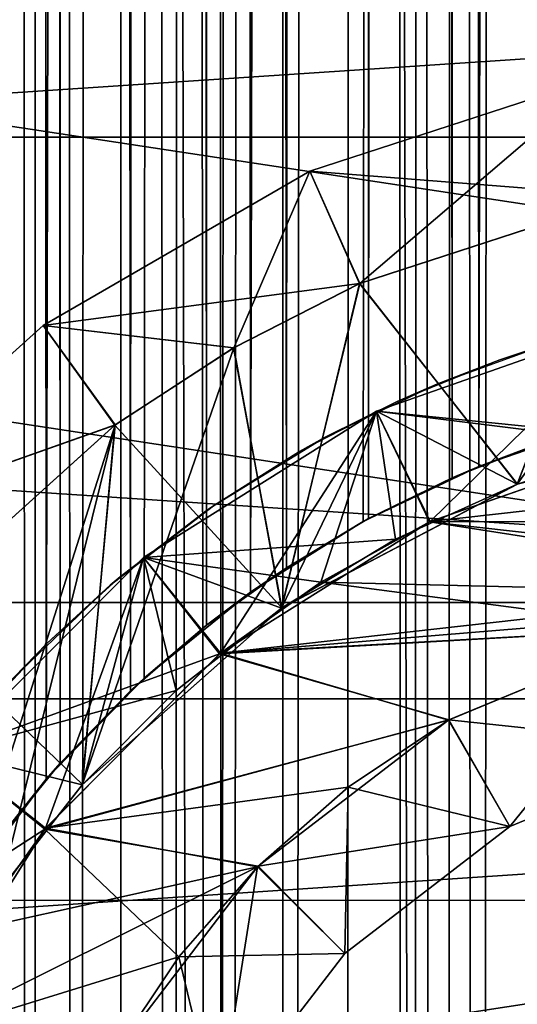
# Model space of a CAD drawing. Header units: millimetres. Extents: x -41 to 9, y -3 to 403.
# Tile 212 of 256: x -3.62 to -1.6, y 62.09 to 66.1. Entities that reach past the tile are written whole.
import ezdxf

# ---------------------------------------------------------------- set-up
doc = ezdxf.new("R2010")
doc.units = ezdxf.units.MM
doc.header["$LTSCALE"] = 81.481481
for name, color, linetype in [('100', 7, 'CONTINUOUS'), ('101', 7, 'CONTINUOUS'), ('102', 7, 'CONTINUOUS'), ('105', 7, 'CONTINUOUS'), ('106', 7, 'CONTINUOUS'), ('108', 7, 'CONTINUOUS'), ('109', 7, 'CONTINUOUS'), ('112', 7, 'CONTINUOUS'), ('113', 7, 'CONTINUOUS'), ('1268', 7, 'CONTINUOUS'), ('1269', 7, 'CONTINUOUS'), ('1287', 7, 'CONTINUOUS'), ('1288', 7, 'CONTINUOUS'), ('25', 7, 'CONTINUOUS'), ('29', 7, 'CONTINUOUS'), ('41', 7, 'CONTINUOUS'), ('50', 7, 'CONTINUOUS'), ('83', 7, 'CONTINUOUS'), ('85', 7, 'CONTINUOUS'), ('86', 7, 'CONTINUOUS'), ('89', 7, 'CONTINUOUS'), ('90', 7, 'CONTINUOUS'), ('91', 7, 'CONTINUOUS'), ('95', 7, 'CONTINUOUS'), ('96', 7, 'CONTINUOUS'), ('97', 7, 'CONTINUOUS')]:
    doc.layers.add(name, color=color, linetype=linetype)

msp = doc.modelspace()

# ---------------------------------------------------------------- linework, layer by layer
at = {"layer": '100', "linetype": 'Continuous'}
for points in [[(-1.5956, 64.2076, -11), (-0.5424, 64.4672, -11), (-1.0769, 64.3692, -11.75), (-1.5956, 64.2076, -11)], [(-1.5957, 64.2076, -11.75), (-1.5956, 64.2076, -11), (-1.0769, 64.3692, -11.75), (-1.5957, 64.2076, -11.75)], [(-2.5562, 63.7035, -11), (-1.5956, 64.2076, -11), (-2.0913, 63.9846, -11.75), (-2.5562, 63.7035, -11)], [(-2.0913, 63.9846, -11.75), (-1.5956, 64.2076, -11), (-1.5957, 64.2076, -11.75), (-2.0913, 63.9846, -11.75)], [(-2.5563, 63.7034, -11.75), (-2.5562, 63.7035, -11), (-2.0913, 63.9846, -11.75), (-2.5563, 63.7034, -11.75)], [(-3.3676, 62.9848, -11), (-2.5562, 63.7035, -11), (-2.9841, 63.3683, -11.75), (-3.3676, 62.9848, -11)], [(-2.9841, 63.3683, -11.75), (-2.5562, 63.7035, -11), (-2.5563, 63.7034, -11.75), (-2.9841, 63.3683, -11.75)], [(-3.3683, 62.9841, -11.75), (-3.3676, 62.9848, -11), (-2.9841, 63.3683, -11.75), (-3.3683, 62.9841, -11.75)], [(-3.703, 62.5569, -11), (-3.3676, 62.9848, -11), (-3.3683, 62.9841, -11.75), (-3.703, 62.5569, -11)], [(-3.7034, 62.5563, -11.75), (-3.703, 62.5569, -11), (-3.3683, 62.9841, -11.75), (-3.7034, 62.5563, -11.75)]]:
    msp.add_3dface(points, dxfattribs=at)
at = {"layer": '101', "linetype": 'Continuous'}
for points in [[(-2.2368, 65.0246, -11), (-1.1437, 65.3798, -11), (-1.5956, 64.2076, -11), (-2.2368, 65.0246, -11)], [(-1.5956, 64.2076, -11), (-1.1437, 65.3798, -11), (-0.5424, 64.4672, -11), (-1.5956, 64.2076, -11)], [(-2.7505, 64.7629, -11), (-2.2368, 65.0246, -11), (-2.5562, 63.7035, -11), (-2.7505, 64.7629, -11)], [(-2.5562, 63.7035, -11), (-2.2368, 65.0246, -11), (-1.5956, 64.2076, -11), (-2.5562, 63.7035, -11)], [(-3.3676, 62.9848, -11), (-2.7505, 64.7629, -11), (-2.5562, 63.7035, -11), (-3.3676, 62.9848, -11)], [(-3.2339, 64.4488, -11), (-2.7505, 64.7629, -11), (-3.3676, 62.9848, -11), (-3.2339, 64.4488, -11)], [(-4.0876, 63.6799, -11), (-3.2339, 64.4488, -11), (-3.9845, 62.0914, -11), (-4.0876, 63.6799, -11)], [(-3.9845, 62.0914, -11), (-3.2339, 64.4488, -11), (-3.703, 62.5569, -11), (-3.9845, 62.0914, -11)], [(-3.703, 62.5569, -11), (-3.2339, 64.4488, -11), (-3.3676, 62.9848, -11), (-3.703, 62.5569, -11)]]:
    msp.add_3dface(points, dxfattribs=at)
at = {"layer": '102', "linetype": 'Continuous'}
for points in [[(-2.4404, 65.4813, -10.5), (-1.2475, 65.8689, -10.5), (-2.2368, 65.0246, -11), (-2.4404, 65.4813, -10.5)], [(-2.2368, 65.0246, -11), (-1.2475, 65.8689, -10.5), (-1.1437, 65.3798, -11), (-2.2368, 65.0246, -11)], [(-3.5267, 64.8541, -10.5), (-2.4404, 65.4813, -10.5), (-2.7505, 64.7629, -11), (-3.5267, 64.8541, -10.5)], [(-2.7505, 64.7629, -11), (-2.4404, 65.4813, -10.5), (-2.2368, 65.0246, -11), (-2.7505, 64.7629, -11)], [(-4.4589, 64.0148, -10.5), (-3.5267, 64.8541, -10.5), (-3.2339, 64.4488, -11), (-4.4589, 64.0148, -10.5)], [(-3.2339, 64.4488, -11), (-3.5267, 64.8541, -10.5), (-2.7505, 64.7629, -11), (-3.2339, 64.4488, -11)], [(-4.0876, 63.6799, -11), (-4.4589, 64.0148, -10.5), (-3.2339, 64.4488, -11), (-4.0876, 63.6799, -11)]]:
    msp.add_3dface(points, dxfattribs=at)
at = {"layer": '105', "linetype": 'Continuous'}
for points in [[(-2.4404, 65.4813, -8.5), (-1.2475, 65.8689, -8.5), (-2.4404, 65.4813, -10.5), (-2.4404, 65.4813, -8.5)], [(-2.4404, 65.4813, -10.5), (-1.2475, 65.8689, -8.5), (-1.2475, 65.8689, -10.5), (-2.4404, 65.4813, -10.5)], [(-3.5267, 64.8541, -8.5), (-2.4404, 65.4813, -8.5), (-3.5267, 64.8541, -10.5), (-3.5267, 64.8541, -8.5)], [(-3.5267, 64.8541, -10.5), (-2.4404, 65.4813, -8.5), (-2.4404, 65.4813, -10.5), (-3.5267, 64.8541, -10.5)], [(-4.4589, 64.0148, -8.5), (-3.5267, 64.8541, -8.5), (-4.4589, 64.0148, -10.5), (-4.4589, 64.0148, -8.5)], [(-4.4589, 64.0148, -10.5), (-3.5267, 64.8541, -8.5), (-3.5267, 64.8541, -10.5), (-4.4589, 64.0148, -10.5)]]:
    msp.add_3dface(points, dxfattribs=at)
at = {"layer": '106', "linetype": 'Continuous'}
for points in [[(-2.4404, 65.4813, -8.5), (-1.1451, 65.3795, -8), (-1.2475, 65.8689, -8.5), (-2.4404, 65.4813, -8.5)], [(-3.5267, 64.8541, -8.5), (-2.2378, 65.0241, -8), (-2.4404, 65.4813, -8.5), (-3.5267, 64.8541, -8.5)], [(-2.2378, 65.0241, -8), (-1.1451, 65.3795, -8), (-2.4404, 65.4813, -8.5), (-2.2378, 65.0241, -8)], [(-2.7512, 64.7624, -8), (-2.2378, 65.0241, -8), (-3.5267, 64.8541, -8.5), (-2.7512, 64.7624, -8)], [(-4.4589, 64.0148, -8.5), (-3.2346, 64.4483, -8), (-3.5267, 64.8541, -8.5), (-4.4589, 64.0148, -8.5)], [(-3.2346, 64.4483, -8), (-2.7512, 64.7624, -8), (-3.5267, 64.8541, -8.5), (-3.2346, 64.4483, -8)], [(-4.0888, 63.6785, -8), (-3.2346, 64.4483, -8), (-4.4589, 64.0148, -8.5), (-4.0888, 63.6785, -8)]]:
    msp.add_3dface(points, dxfattribs=at)
at = {"layer": '108', "linetype": 'Continuous'}
for points in [[(-2.2378, 65.0241, -8), (-1.5947, 64.208, -8), (-1.1451, 65.3795, -8), (-2.2378, 65.0241, -8)], [(-2.7512, 64.7624, -8), (-2.5548, 63.7045, -8), (-2.2378, 65.0241, -8), (-2.7512, 64.7624, -8)], [(-2.5548, 63.7045, -8), (-1.5947, 64.208, -8), (-2.2378, 65.0241, -8), (-2.5548, 63.7045, -8)], [(-3.2346, 64.4483, -8), (-2.5548, 63.7045, -8), (-2.7512, 64.7624, -8), (-3.2346, 64.4483, -8)], [(-4.0888, 63.6785, -8), (-3.3669, 62.9856, -8), (-3.2346, 64.4483, -8), (-4.0888, 63.6785, -8)], [(-3.3669, 62.9856, -8), (-2.5548, 63.7045, -8), (-3.2346, 64.4483, -8), (-3.3669, 62.9856, -8)], [(-3.7025, 62.5576, -8), (-3.3669, 62.9856, -8), (-4.0888, 63.6785, -8), (-3.7025, 62.5576, -8)]]:
    msp.add_3dface(points, dxfattribs=at)
at = {"layer": '109', "linetype": 'Continuous'}
for points in [[(-1.5957, 64.2076, -7.25), (-1.0769, 64.3692, -7.25), (-1.5947, 64.208, -8), (-1.5957, 64.2076, -7.25)], [(-2.5548, 63.7045, -8), (-1.5957, 64.2076, -7.25), (-1.5947, 64.208, -8), (-2.5548, 63.7045, -8)], [(-2.0913, 63.9846, -7.25), (-1.5957, 64.2076, -7.25), (-2.5548, 63.7045, -8), (-2.0913, 63.9846, -7.25)], [(-2.5563, 63.7034, -7.25), (-2.0913, 63.9846, -7.25), (-2.5548, 63.7045, -8), (-2.5563, 63.7034, -7.25)], [(-3.3669, 62.9856, -8), (-2.5563, 63.7034, -7.25), (-2.5548, 63.7045, -8), (-3.3669, 62.9856, -8)], [(-2.9841, 63.3683, -7.25), (-2.5563, 63.7034, -7.25), (-3.3669, 62.9856, -8), (-2.9841, 63.3683, -7.25)], [(-3.3683, 62.9841, -7.25), (-2.9841, 63.3683, -7.25), (-3.3669, 62.9856, -8), (-3.3683, 62.9841, -7.25)], [(-3.7025, 62.5576, -8), (-3.3683, 62.9841, -7.25), (-3.3669, 62.9856, -8), (-3.7025, 62.5576, -8)], [(-3.7034, 62.5563, -7.25), (-3.3683, 62.9841, -7.25), (-3.7025, 62.5576, -8), (-3.7034, 62.5563, -7.25)]]:
    msp.add_3dface(points, dxfattribs=at)
at = {"layer": '112', "linetype": 'Continuous'}
for points in [[(-2.1694, 64.5048, -6.75), (-1.1126, 64.8746, -6.75), (-1.5957, 64.2076, -7.25), (-2.1694, 64.5048, -6.75)], [(-1.5957, 64.2076, -7.25), (-1.1126, 64.8746, -6.75), (-1.0769, 64.3692, -7.25), (-1.5957, 64.2076, -7.25)], [(-3.1174, 63.9092, -6.75), (-2.1694, 64.5048, -6.75), (-2.5563, 63.7034, -7.25), (-3.1174, 63.9092, -6.75)], [(-2.5563, 63.7034, -7.25), (-2.1694, 64.5048, -6.75), (-2.0913, 63.9846, -7.25), (-2.5563, 63.7034, -7.25)], [(-2.0913, 63.9846, -7.25), (-2.1694, 64.5048, -6.75), (-1.5957, 64.2076, -7.25), (-2.0913, 63.9846, -7.25)], [(-3.9092, 63.1174, -6.75), (-3.1174, 63.9092, -6.75), (-3.3683, 62.9841, -7.25), (-3.9092, 63.1174, -6.75)], [(-3.3683, 62.9841, -7.25), (-3.1174, 63.9092, -6.75), (-2.9841, 63.3683, -7.25), (-3.3683, 62.9841, -7.25)], [(-2.9841, 63.3683, -7.25), (-3.1174, 63.9092, -6.75), (-2.5563, 63.7034, -7.25), (-2.9841, 63.3683, -7.25)], [(-3.7034, 62.5563, -7.25), (-3.9092, 63.1174, -6.75), (-3.3683, 62.9841, -7.25), (-3.7034, 62.5563, -7.25)]]:
    msp.add_3dface(points, dxfattribs=at)
at = {"layer": '113', "linetype": 'Continuous'}
for points in [[(-2.1694, 64.5048, -3.75), (-1.9505, 64.0553, -3.25), (-1.1126, 64.8746, -3.75), (-2.1694, 64.5048, -3.75)], [(-1.9505, 64.0553, -3.25), (-1.0012, 64.3872, -3.25), (-1.1126, 64.8746, -3.75), (-1.9505, 64.0553, -3.25)], [(-3.1174, 63.9092, -3.75), (-2.8037, 63.5198, -3.25), (-2.1694, 64.5048, -3.75), (-3.1174, 63.9092, -3.75)], [(-2.8037, 63.5198, -3.25), (-1.9505, 64.0553, -3.25), (-2.1694, 64.5048, -3.75), (-2.8037, 63.5198, -3.25)], [(-3.9092, 63.1174, -3.75), (-3.5167, 62.8076, -3.25), (-3.1174, 63.9092, -3.75), (-3.9092, 63.1174, -3.75)], [(-3.5167, 62.8076, -3.25), (-2.8037, 63.5198, -3.25), (-3.1174, 63.9092, -3.75), (-3.5167, 62.8076, -3.25)], [(-3.8094, 62.3955, -3.25), (-3.5167, 62.8076, -3.25), (-3.9092, 63.1174, -3.75), (-3.8094, 62.3955, -3.25)]]:
    msp.add_3dface(points, dxfattribs=at)
at = {"layer": '1268', "linetype": 'Continuous'}
for points in [[(9.125, 66.6492, -92.9766), (9.125, 63.3353, -93.3689), (-40.875, 66.6483, -92.9768), (9.125, 66.6492, -92.9766)], [(-40.875, 66.6483, -92.9768), (9.125, 63.3353, -93.3689), (-40.875, 63.3344, -93.369), (-40.875, 66.6483, -92.9768)], [(9.125, 63.3353, -93.3689), (9.125, 60.0005, -93.5), (-40.875, 63.3344, -93.369), (9.125, 63.3353, -93.3689)], [(-40.875, 63.3344, -93.369), (9.125, 60.0005, -93.5), (-40.875, 59.9998, -93.5), (-40.875, 63.3344, -93.369)]]:
    msp.add_3dface(points, dxfattribs=at)
at = {"layer": '1269', "linetype": 'Continuous'}
for points in [[(-40.875, 63.3348, -8.631), (9.125, 66.6473, -9.0231), (-40.875, 66.648, -9.0232), (-40.875, 63.3348, -8.631)], [(9.125, 63.334, -8.631), (9.125, 66.6473, -9.0231), (-40.875, 63.3348, -8.631), (9.125, 63.334, -8.631)], [(-40.875, 60.0002, -8.5), (9.125, 63.334, -8.631), (-40.875, 63.3348, -8.631), (-40.875, 60.0002, -8.5)], [(9.125, 59.9995, -8.5), (9.125, 63.334, -8.631), (-40.875, 60.0002, -8.5), (9.125, 59.9995, -8.5)]]:
    msp.add_3dface(points, dxfattribs=at)
at = {"layer": '1287', "linetype": 'Continuous'}
for points in [[(9.125, 68.6898, -12.9804), (9.125, 65.6199, -12.407), (-11.275, 68.6889, -12.9802), (9.125, 68.6898, -12.9804)], [(9.125, 65.6199, -12.407), (-11.275, 65.6192, -12.4069), (-11.275, 68.6889, -12.9802), (9.125, 65.6199, -12.407)], [(9.125, 65.6199, -12.407), (9.125, 62.5143, -12.0811), (-11.275, 65.6192, -12.4069), (9.125, 65.6199, -12.407)], [(9.125, 62.5143, -12.0811), (-11.275, 62.5135, -12.0811), (-11.275, 65.6192, -12.4069), (9.125, 62.5143, -12.0811)], [(9.125, 62.5143, -12.0811), (9.125, 59.3924, -12.0047), (-11.275, 62.5135, -12.0811), (9.125, 62.5143, -12.0811)], [(9.125, 59.3924, -12.0047), (-11.275, 59.3918, -12.0047), (-11.275, 62.5135, -12.0811), (9.125, 59.3924, -12.0047)]]:
    msp.add_3dface(points, dxfattribs=at)
at = {"layer": '1288', "linetype": 'Continuous'}
for points in [[(9.125, 63.7262, -89.8216), (9.125, 66.8216, -89.3988), (-11.275, 66.8199, -89.3991), (9.125, 63.7262, -89.8216)], [(9.125, 63.7262, -89.8216), (-11.275, 66.8199, -89.3991), (-11.275, 63.7256, -89.8216), (9.125, 63.7262, -89.8216)], [(9.125, 63.7262, -89.8216), (-11.275, 63.7256, -89.8216), (-11.275, 60.6082, -89.9953), (9.125, 63.7262, -89.8216)], [(9.125, 60.6076, -89.9953), (9.125, 63.7262, -89.8216), (-11.275, 60.6082, -89.9953), (9.125, 60.6076, -89.9953)]]:
    msp.add_3dface(points, dxfattribs=at)
at = {"layer": '25', "linetype": 'Continuous'}
for points in [[(-3.8635, 62.5424, -7.0053), (-3.7295, 400, -7.0775), (-3.5142, 63.0068, -7.1868), (-3.8635, 62.5424, -7.0053)], [(-3.7295, 400, -7.0775), (-2.8498, 400, -7.4752), (-3.5142, 63.0068, -7.1868), (-3.7295, 400, -7.0775)], [(-3.5142, 63.0068, -7.1868), (-2.8498, 400, -7.4752), (-3.1148, 63.4189, -7.3687), (-3.5142, 63.0068, -7.1868)], [(-3.1148, 63.4189, -7.3687), (-2.8498, 400, -7.4752), (-2.6819, 63.768, -7.5371), (-3.1148, 63.4189, -7.3687)], [(-2.8498, 400, -7.4752), (-1.9292, 400, -7.7639), (-2.6819, 63.768, -7.5371), (-2.8498, 400, -7.4752)], [(-2.6819, 63.768, -7.5371), (-1.9292, 400, -7.7639), (-2.2227, 64.0559, -7.685), (-2.6819, 63.768, -7.5371)], [(-2.2227, 64.0559, -7.685), (-1.9292, 400, -7.7639), (-1.7524, 64.2801, -7.8056), (-2.2227, 64.0559, -7.685)], [(-1.9292, 400, -7.7639), (-0.9805, 400, -7.9397), (-1.7524, 64.2801, -7.8056), (-1.9292, 400, -7.7639)], [(-1.7524, 64.2801, -7.8056), (-0.9805, 400, -7.9397), (-1.2565, 64.451, -7.9007), (-1.7524, 64.2801, -7.8056)], [(-3.8635, 337.4576, 7.0053), (-3.7011, 0, 7.0924), (-3.5142, 336.9932, 7.1868), (-3.8635, 337.4576, 7.0053)], [(-3.7011, 0, 7.0924), (-2.8213, 0, 7.486), (-3.5142, 336.9932, 7.1868), (-3.7011, 0, 7.0924)], [(-3.5142, 336.9932, 7.1868), (-2.8213, 0, 7.486), (-3.1148, 336.5811, 7.3687), (-3.5142, 336.9932, 7.1868)], [(-3.1148, 336.5811, 7.3687), (-2.8213, 0, 7.486), (-2.6819, 336.232, 7.5371), (-3.1148, 336.5811, 7.3687)], [(-2.8213, 0, 7.486), (-1.9005, 0, 7.771), (-2.6819, 336.232, 7.5371), (-2.8213, 0, 7.486)], [(-2.6819, 336.232, 7.5371), (-1.9005, 0, 7.771), (-2.2227, 335.9441, 7.685), (-2.6819, 336.232, 7.5371)], [(-2.2227, 335.9441, 7.685), (-1.9005, 0, 7.771), (-1.7524, 335.7199, 7.8056), (-2.2227, 335.9441, 7.685)], [(-1.9005, 0, 7.771), (-0.952, 0, 7.9431), (-1.7524, 335.7199, 7.8056), (-1.9005, 0, 7.771)], [(-1.7524, 335.7199, 7.8056), (-0.952, 0, 7.9431), (-1.2565, 335.549, 7.9007), (-1.7524, 335.7199, 7.8056)]]:
    msp.add_3dface(points, dxfattribs=at)
at = {"layer": '29', "linetype": 'Continuous'}
for points in [[(-3.5753, 398.5, -2.2977), (-3.7301, 398.5, -2.0368), (-3.7072, 62.7654, -2.0783), (-3.5753, 398.5, -2.2977)], [(-3.4574, 63.072, -2.4716), (-3.5753, 398.5, -2.2977), (-3.7072, 62.7654, -2.0783), (-3.4574, 63.072, -2.4716)], [(-3.4023, 398.5, -2.5469), (-3.5753, 398.5, -2.2977), (-3.4574, 63.072, -2.4716), (-3.4023, 398.5, -2.5469)], [(-3.1714, 63.3664, -2.8292), (-3.4023, 398.5, -2.5469), (-3.4574, 63.072, -2.4716), (-3.1714, 63.3664, -2.8292)], [(-3.2119, 398.5, -2.7832), (-3.4023, 398.5, -2.5469), (-3.1714, 63.3664, -2.8292), (-3.2119, 398.5, -2.7832)], [(-3.0052, 398.5, -3.0052), (-3.2119, 398.5, -2.7832), (-3.1714, 63.3664, -2.8292), (-3.0052, 398.5, -3.0052)], [(-2.8614, 63.6336, -3.1424), (-3.0052, 398.5, -3.0052), (-3.1714, 63.3664, -2.8292), (-2.8614, 63.6336, -3.1424)], [(-2.7832, 398.5, -3.2119), (-3.0052, 398.5, -3.0052), (-2.8614, 63.6336, -3.1424), (-2.7832, 398.5, -3.2119)], [(-2.536, 63.8677, -3.4105), (-2.7832, 398.5, -3.2119), (-2.8614, 63.6336, -3.1424), (-2.536, 63.8677, -3.4105)], [(-2.5469, 398.5, -3.4023), (-2.7832, 398.5, -3.2119), (-2.536, 63.8677, -3.4105), (-2.5469, 398.5, -3.4023)], [(-2.2977, 398.5, -3.5753), (-2.5469, 398.5, -3.4023), (-2.536, 63.8677, -3.4105), (-2.2977, 398.5, -3.5753)], [(-2.2011, 64.0676, -3.6356), (-2.2977, 398.5, -3.5753), (-2.536, 63.8677, -3.4105), (-2.2011, 64.0676, -3.6356)], [(-2.0368, 398.5, -3.7301), (-2.2977, 398.5, -3.5753), (-2.2011, 64.0676, -3.6356), (-2.0368, 398.5, -3.7301)], [(-1.8612, 64.234, -3.8208), (-2.0368, 398.5, -3.7301), (-2.2011, 64.0676, -3.6356), (-1.8612, 64.234, -3.8208)], [(-1.7655, 398.5, -3.8659), (-2.0368, 398.5, -3.7301), (-1.8612, 64.234, -3.8208), (-1.7655, 398.5, -3.8659)], [(-1.5189, 64.3685, -3.9693), (-1.7655, 398.5, -3.8659), (-1.8612, 64.234, -3.8208), (-1.5189, 64.3685, -3.9693)], [(-1.4852, 398.5, -3.982), (-1.7655, 398.5, -3.8659), (-1.5189, 64.3685, -3.9693), (-1.4852, 398.5, -3.982)], [(-3.5753, 1.5, 2.2977), (-3.7301, 1.5, 2.0368), (-3.7248, 337.2585, 2.0465), (-3.5753, 1.5, 2.2977)], [(-3.488, 336.963, 2.4283), (-3.5753, 1.5, 2.2977), (-3.7248, 337.2585, 2.0465), (-3.488, 336.963, 2.4283)], [(-3.4023, 1.5, 2.5469), (-3.5753, 1.5, 2.2977), (-3.488, 336.963, 2.4283), (-3.4023, 1.5, 2.5469)], [(-3.2033, 336.664, 2.7931), (-3.4023, 1.5, 2.5469), (-3.488, 336.963, 2.4283), (-3.2033, 336.664, 2.7931)], [(-3.2119, 1.5, 2.7832), (-3.4023, 1.5, 2.5469), (-3.2033, 336.664, 2.7931), (-3.2119, 1.5, 2.7832)], [(-3.0052, 1.5, 3.0052), (-3.2119, 1.5, 2.7832), (-3.2033, 336.664, 2.7931), (-3.0052, 1.5, 3.0052)], [(-2.893, 336.3916, 3.1133), (-3.0052, 1.5, 3.0052), (-3.2033, 336.664, 2.7931), (-2.893, 336.3916, 3.1133)], [(-2.7832, 1.5, 3.2119), (-3.0052, 1.5, 3.0052), (-2.893, 336.3916, 3.1133), (-2.7832, 1.5, 3.2119)], [(-2.5666, 336.1526, 3.3875), (-2.7832, 1.5, 3.2119), (-2.893, 336.3916, 3.1133), (-2.5666, 336.1526, 3.3875)], [(-2.5469, 1.5, 3.4023), (-2.7832, 1.5, 3.2119), (-2.5666, 336.1526, 3.3875), (-2.5469, 1.5, 3.4023)], [(-2.2303, 335.9483, 3.6178), (-2.5469, 1.5, 3.4023), (-2.5666, 336.1526, 3.3875), (-2.2303, 335.9483, 3.6178)], [(-2.2977, 1.5, 3.5753), (-2.5469, 1.5, 3.4023), (-2.2303, 335.9483, 3.6178), (-2.2977, 1.5, 3.5753)], [(-2.0368, 1.5, 3.7301), (-2.2977, 1.5, 3.5753), (-2.2303, 335.9483, 3.6178), (-2.0368, 1.5, 3.7301)], [(-1.8884, 335.7781, 3.8074), (-2.0368, 1.5, 3.7301), (-2.2303, 335.9483, 3.6178), (-1.8884, 335.7781, 3.8074)], [(-1.7655, 1.5, 3.8659), (-2.0368, 1.5, 3.7301), (-1.8884, 335.7781, 3.8074), (-1.7655, 1.5, 3.8659)], [(-1.5441, 335.6404, 3.9596), (-1.7655, 1.5, 3.8659), (-1.8884, 335.7781, 3.8074), (-1.5441, 335.6404, 3.9596)], [(-1.4852, 1.5, 3.982), (-1.7655, 1.5, 3.8659), (-1.5441, 335.6404, 3.9596), (-1.4852, 1.5, 3.982)]]:
    msp.add_3dface(points, dxfattribs=at)
at = {"layer": '41', "linetype": 'Continuous'}
for points in [[(-1.7524, 64.2801, -7.8056), (-1.2565, 64.451, -7.9007), (-1.5189, 64.3685, -3.9693), (-1.7524, 64.2801, -7.8056)], [(-1.7524, 64.2801, -7.8056), (-1.5189, 64.3685, -3.9693), (-1.8612, 64.234, -3.8208), (-1.7524, 64.2801, -7.8056)], [(-2.2227, 64.0559, -7.685), (-1.7524, 64.2801, -7.8056), (-2.2011, 64.0676, -3.6356), (-2.2227, 64.0559, -7.685)], [(-1.7524, 64.2801, -7.8056), (-1.8612, 64.234, -3.8208), (-2.2011, 64.0676, -3.6356), (-1.7524, 64.2801, -7.8056)], [(-2.2227, 64.0559, -7.685), (-2.2011, 64.0676, -3.6356), (-2.536, 63.8677, -3.4105), (-2.2227, 64.0559, -7.685)], [(-2.6819, 63.768, -7.5371), (-2.2227, 64.0559, -7.685), (-2.536, 63.8677, -3.4105), (-2.6819, 63.768, -7.5371)], [(-2.6819, 63.768, -7.5371), (-2.536, 63.8677, -3.4105), (-2.8614, 63.6336, -3.1424), (-2.6819, 63.768, -7.5371)], [(-3.1148, 63.4189, -7.3687), (-2.6819, 63.768, -7.5371), (-2.8614, 63.6336, -3.1424), (-3.1148, 63.4189, -7.3687)], [(-3.1148, 63.4189, -7.3687), (-2.8614, 63.6336, -3.1424), (-3.1714, 63.3664, -2.8292), (-3.1148, 63.4189, -7.3687)], [(-3.5142, 63.0068, -7.1868), (-3.1148, 63.4189, -7.3687), (-3.4574, 63.072, -2.4716), (-3.5142, 63.0068, -7.1868)], [(-3.1148, 63.4189, -7.3687), (-3.1714, 63.3664, -2.8292), (-3.4574, 63.072, -2.4716), (-3.1148, 63.4189, -7.3687)], [(-3.5142, 63.0068, -7.1868), (-3.4574, 63.072, -2.4716), (-3.7072, 62.7654, -2.0783), (-3.5142, 63.0068, -7.1868)], [(-3.8635, 62.5424, -7.0053), (-3.5142, 63.0068, -7.1868), (-3.7072, 62.7654, -2.0783), (-3.8635, 62.5424, -7.0053)]]:
    msp.add_3dface(points, dxfattribs=at)
at = {"layer": '50', "linetype": 'Continuous'}
for points in [[(-1.269, 64.8363, -4.0562), (-1.6667, 64.714, -3.9094), (-1.4626, 64.7813, -7.8651), (-1.269, 64.8363, -4.0562)], [(-1.4626, 64.7813, -7.8651), (-1.6667, 64.714, -3.9094), (-1.9234, 64.6152, -7.7653), (-1.4626, 64.7813, -7.8651)], [(-1.6667, 64.714, -3.9094), (-2.0844, 64.5448, -3.7034), (-1.9234, 64.6152, -7.7653), (-1.6667, 64.714, -3.9094)], [(-1.9234, 64.6152, -7.7653), (-2.0844, 64.5448, -3.7034), (-2.3777, 64.3985, -7.6385), (-1.9234, 64.6152, -7.7653)], [(-2.0844, 64.5448, -3.7034), (-2.4819, 64.3405, -3.4505), (-2.3777, 64.3985, -7.6385), (-2.0844, 64.5448, -3.7034)], [(-2.3777, 64.3985, -7.6385), (-2.4819, 64.3405, -3.4505), (-2.833, 64.12, -7.4815), (-2.3777, 64.3985, -7.6385)], [(-2.4819, 64.3405, -3.4505), (-2.8576, 64.1029, -3.1458), (-2.833, 64.12, -7.4815), (-2.4819, 64.3405, -3.4505)], [(-2.833, 64.12, -7.4815), (-3.2133, 63.8308, -2.7815), (-3.2538, 63.7964, -7.3084), (-2.833, 64.12, -7.4815)], [(-2.8576, 64.1029, -3.1458), (-3.2133, 63.8308, -2.7815), (-2.833, 64.12, -7.4815), (-2.8576, 64.1029, -3.1458)], [(-3.2133, 63.8308, -2.7815), (-3.5096, 63.5613, -2.3969), (-3.2538, 63.7964, -7.3084), (-3.2133, 63.8308, -2.7815)], [(-3.2538, 63.7964, -7.3084), (-3.5096, 63.5613, -2.3969), (-3.6464, 63.4211, -7.1207), (-3.2538, 63.7964, -7.3084)], [(-3.5096, 63.5613, -2.3969), (-3.7496, 63.3076, -2.0008), (-3.6464, 63.4211, -7.1207), (-3.5096, 63.5613, -2.3969)]]:
    msp.add_3dface(points, dxfattribs=at)
at = {"layer": '83', "linetype": 'Continuous'}
for points in [[(-1.0012, 64.3872, -3.25), (-1.9505, 64.0553, -3.25), (1.0013, 64.3872, -3.25), (-1.0012, 64.3872, -3.25)], [(1.0013, 64.3872, -3.25), (-1.9505, 64.0553, -3.25), (1.9527, 64.0542, -3.25), (1.0013, 64.3872, -3.25)], [(-1.9505, 64.0553, -3.25), (-2.8037, 63.5198, -3.25), (1.9527, 64.0542, -3.25), (-1.9505, 64.0553, -3.25)], [(1.9527, 64.0542, -3.25), (-2.8037, 63.5198, -3.25), (0, 63.75, -3.25), (1.9527, 64.0542, -3.25)], [(0, 63.75, -3.25), (-2.8037, 63.5198, -3.25), (-0.9706, 63.6222, -3.25), (0, 63.75, -3.25)], [(-0.9706, 63.6222, -3.25), (-2.8037, 63.5198, -3.25), (-1.8755, 63.2473, -3.25), (-0.9706, 63.6222, -3.25)], [(-2.8037, 63.5198, -3.25), (-3.5167, 62.8076, -3.25), (-1.8755, 63.2473, -3.25), (-2.8037, 63.5198, -3.25)], [(-1.8755, 63.2473, -3.25), (-3.5167, 62.8076, -3.25), (-2.2839, 62.9742, -3.25), (-1.8755, 63.2473, -3.25)], [(-2.2839, 62.9742, -3.25), (-3.5167, 62.8076, -3.25), (-2.6529, 62.6504, -3.25), (-2.2839, 62.9742, -3.25)], [(-3.5167, 62.8076, -3.25), (-3.8094, 62.3955, -3.25), (-2.6529, 62.6504, -3.25), (-3.5167, 62.8076, -3.25)], [(-3.8094, 62.3955, -3.25), (-4.0542, 61.9527, -3.25), (-2.6529, 62.6504, -3.25), (-3.8094, 62.3955, -3.25)], [(-2.6529, 62.6504, -3.25), (-4.0542, 61.9527, -3.25), (-3.2484, 61.8736, -3.25), (-2.6529, 62.6504, -3.25)]]:
    msp.add_3dface(points, dxfattribs=at)
at = {"layer": '85', "linetype": 'Continuous'}
for points in [[(-0.9706, 63.6222, -3.25), (-1.8755, 63.2473, -3.25), (-1.625, 62.8146, -3.75), (-0.9706, 63.6222, -3.25)], [(-0.9706, 63.6222, -3.25), (-1.625, 62.8146, -3.75), (-0.8412, 63.1393, -3.75), (-0.9706, 63.6222, -3.25)], [(-1.8755, 63.2473, -3.25), (-2.2839, 62.9742, -3.25), (-1.625, 62.8146, -3.75), (-1.8755, 63.2473, -3.25)], [(-2.2839, 62.9742, -3.25), (-2.6529, 62.6504, -3.25), (-2.2981, 62.2981, -3.75), (-2.2839, 62.9742, -3.25)], [(-2.2839, 62.9742, -3.25), (-2.2981, 62.2981, -3.75), (-1.625, 62.8146, -3.75), (-2.2839, 62.9742, -3.25)], [(-2.6529, 62.6504, -3.25), (-3.2484, 61.8736, -3.25), (-2.8146, 61.625, -3.75), (-2.6529, 62.6504, -3.25)], [(-2.6529, 62.6504, -3.25), (-2.8146, 61.625, -3.75), (-2.2981, 62.2981, -3.75), (-2.6529, 62.6504, -3.25)]]:
    msp.add_3dface(points, dxfattribs=at)
at = {"layer": '86', "linetype": 'Continuous'}
for points in [[(-1.625, 62.8146, -3.75), (-0.8412, 63.1393, -22.75), (-0.8412, 63.1393, -3.75), (-1.625, 62.8146, -3.75)], [(-1.625, 62.8146, -22.75), (-0.8412, 63.1393, -22.75), (-1.625, 62.8146, -3.75), (-1.625, 62.8146, -22.75)], [(-2.2981, 62.2981, -3.75), (-1.625, 62.8146, -22.75), (-1.625, 62.8146, -3.75), (-2.2981, 62.2981, -3.75)], [(-2.2981, 62.2981, -22.75), (-1.625, 62.8146, -22.75), (-2.2981, 62.2981, -3.75), (-2.2981, 62.2981, -22.75)], [(-2.8146, 61.625, -3.75), (-2.2981, 62.2981, -22.75), (-2.2981, 62.2981, -3.75), (-2.8146, 61.625, -3.75)], [(-2.8146, 61.625, -22.75), (-2.2981, 62.2981, -22.75), (-2.8146, 61.625, -3.75), (-2.8146, 61.625, -22.75)]]:
    msp.add_3dface(points, dxfattribs=at)
at = {"layer": '89', "linetype": 'Continuous'}
for points in [[(1.9505, 64.0553, -23.25), (-1.9527, 64.0542, -23.25), (-1.0013, 64.3872, -23.25), (1.9505, 64.0553, -23.25)], [(-2.3955, 63.8094, -23.25), (-1.9527, 64.0542, -23.25), (0, 63.75, -23.25), (-2.3955, 63.8094, -23.25)], [(1.9505, 64.0553, -23.25), (2.8037, 63.5198, -23.25), (-1.9527, 64.0542, -23.25), (1.9505, 64.0553, -23.25)], [(-1.9527, 64.0542, -23.25), (2.8037, 63.5198, -23.25), (0, 63.75, -23.25), (-1.9527, 64.0542, -23.25)], [(-2.8076, 63.5167, -23.25), (-2.3955, 63.8094, -23.25), (-0.9704, 63.6222, -23.25), (-2.8076, 63.5167, -23.25)], [(-0.9704, 63.6222, -23.25), (-2.3955, 63.8094, -23.25), (0, 63.75, -23.25), (-0.9704, 63.6222, -23.25)], [(-1.8736, 63.2484, -23.25), (-2.8076, 63.5167, -23.25), (-0.9704, 63.6222, -23.25), (-1.8736, 63.2484, -23.25)], [(-3.5198, 62.8037, -23.25), (-2.8076, 63.5167, -23.25), (-1.8736, 63.2484, -23.25), (-3.5198, 62.8037, -23.25)], [(-2.6504, 62.6529, -23.25), (-3.5198, 62.8037, -23.25), (-1.8736, 63.2484, -23.25), (-2.6504, 62.6529, -23.25)], [(-4.0553, 61.9505, -23.25), (-3.5198, 62.8037, -23.25), (-2.9742, 62.2839, -23.25), (-4.0553, 61.9505, -23.25)], [(-2.9742, 62.2839, -23.25), (-3.5198, 62.8037, -23.25), (-2.6504, 62.6529, -23.25), (-2.9742, 62.2839, -23.25)], [(-3.2473, 61.8755, -23.25), (-4.0553, 61.9505, -23.25), (-2.9742, 62.2839, -23.25), (-3.2473, 61.8755, -23.25)]]:
    msp.add_3dface(points, dxfattribs=at)
at = {"layer": '90', "linetype": 'Continuous'}
for points in [[(-1.8736, 63.2484, -23.25), (-0.9704, 63.6222, -23.25), (-0.8412, 63.1393, -22.75), (-1.8736, 63.2484, -23.25)], [(-2.6504, 62.6529, -23.25), (-1.8736, 63.2484, -23.25), (-1.625, 62.8146, -22.75), (-2.6504, 62.6529, -23.25)], [(-1.625, 62.8146, -22.75), (-1.8736, 63.2484, -23.25), (-0.8412, 63.1393, -22.75), (-1.625, 62.8146, -22.75)], [(-2.2981, 62.2981, -22.75), (-2.6504, 62.6529, -23.25), (-1.625, 62.8146, -22.75), (-2.2981, 62.2981, -22.75)], [(-2.9742, 62.2839, -23.25), (-2.6504, 62.6529, -23.25), (-2.2981, 62.2981, -22.75), (-2.9742, 62.2839, -23.25)], [(-3.2473, 61.8755, -23.25), (-2.9742, 62.2839, -23.25), (-2.8146, 61.625, -22.75), (-3.2473, 61.8755, -23.25)], [(-2.8146, 61.625, -22.75), (-2.9742, 62.2839, -23.25), (-2.2981, 62.2981, -22.75), (-2.8146, 61.625, -22.75)]]:
    msp.add_3dface(points, dxfattribs=at)
at = {"layer": '91', "linetype": 'Continuous'}
for points in [[(-2.1694, 64.5048, -22.75), (-1.1126, 64.8746, -22.75), (-1.0013, 64.3872, -23.25), (-2.1694, 64.5048, -22.75)], [(-3.1174, 63.9092, -22.75), (-2.1694, 64.5048, -22.75), (-2.3955, 63.8094, -23.25), (-3.1174, 63.9092, -22.75)], [(-2.3955, 63.8094, -23.25), (-2.1694, 64.5048, -22.75), (-1.9527, 64.0542, -23.25), (-2.3955, 63.8094, -23.25)], [(-1.9527, 64.0542, -23.25), (-2.1694, 64.5048, -22.75), (-1.0013, 64.3872, -23.25), (-1.9527, 64.0542, -23.25)], [(-3.9092, 63.1174, -22.75), (-3.1174, 63.9092, -22.75), (-2.8076, 63.5167, -23.25), (-3.9092, 63.1174, -22.75)], [(-2.8076, 63.5167, -23.25), (-3.1174, 63.9092, -22.75), (-2.3955, 63.8094, -23.25), (-2.8076, 63.5167, -23.25)], [(-3.5198, 62.8037, -23.25), (-3.9092, 63.1174, -22.75), (-2.8076, 63.5167, -23.25), (-3.5198, 62.8037, -23.25)], [(-4.5048, 62.1694, -22.75), (-3.9092, 63.1174, -22.75), (-3.5198, 62.8037, -23.25), (-4.5048, 62.1694, -22.75)], [(-4.0553, 61.9505, -23.25), (-4.5048, 62.1694, -22.75), (-3.5198, 62.8037, -23.25), (-4.0553, 61.9505, -23.25)]]:
    msp.add_3dface(points, dxfattribs=at)
at = {"layer": '95', "linetype": 'Continuous'}
for points in [[(-2.1694, 64.5048, -12.25), (-1.1126, 64.8746, -12.25), (-2.1694, 64.5048, -22.75), (-2.1694, 64.5048, -12.25)], [(-2.1694, 64.5048, -22.75), (-1.1126, 64.8746, -12.25), (-1.1126, 64.8746, -22.75), (-2.1694, 64.5048, -22.75)], [(-3.1174, 63.9092, -12.25), (-2.1694, 64.5048, -12.25), (-3.1174, 63.9092, -22.75), (-3.1174, 63.9092, -12.25)], [(-3.1174, 63.9092, -22.75), (-2.1694, 64.5048, -12.25), (-2.1694, 64.5048, -22.75), (-3.1174, 63.9092, -22.75)], [(-3.9092, 63.1174, -12.25), (-3.1174, 63.9092, -12.25), (-3.9092, 63.1174, -22.75), (-3.9092, 63.1174, -12.25)], [(-3.9092, 63.1174, -22.75), (-3.1174, 63.9092, -12.25), (-3.1174, 63.9092, -22.75), (-3.9092, 63.1174, -22.75)]]:
    msp.add_3dface(points, dxfattribs=at)
at = {"layer": '96', "linetype": 'Continuous'}
for points in [[(-2.1694, 64.5048, -3.75), (-1.1126, 64.8746, -3.75), (-2.1694, 64.5048, -6.75), (-2.1694, 64.5048, -3.75)], [(-2.1694, 64.5048, -6.75), (-1.1126, 64.8746, -3.75), (-1.1126, 64.8746, -6.75), (-2.1694, 64.5048, -6.75)], [(-3.1174, 63.9092, -6.75), (-2.1694, 64.5048, -3.75), (-2.1694, 64.5048, -6.75), (-3.1174, 63.9092, -6.75)], [(-3.1174, 63.9092, -3.75), (-2.1694, 64.5048, -3.75), (-3.1174, 63.9092, -6.75), (-3.1174, 63.9092, -3.75)], [(-3.9092, 63.1174, -6.75), (-3.1174, 63.9092, -3.75), (-3.1174, 63.9092, -6.75), (-3.9092, 63.1174, -6.75)], [(-3.9092, 63.1174, -3.75), (-3.1174, 63.9092, -3.75), (-3.9092, 63.1174, -6.75), (-3.9092, 63.1174, -3.75)]]:
    msp.add_3dface(points, dxfattribs=at)
at = {"layer": '97', "linetype": 'Continuous'}
for points in [[(-2.1694, 64.5048, -12.25), (-1.0769, 64.3692, -11.75), (-1.1126, 64.8746, -12.25), (-2.1694, 64.5048, -12.25)], [(-3.1174, 63.9092, -12.25), (-2.0913, 63.9846, -11.75), (-2.1694, 64.5048, -12.25), (-3.1174, 63.9092, -12.25)], [(-2.0913, 63.9846, -11.75), (-1.5957, 64.2076, -11.75), (-2.1694, 64.5048, -12.25), (-2.0913, 63.9846, -11.75)], [(-1.5957, 64.2076, -11.75), (-1.0769, 64.3692, -11.75), (-2.1694, 64.5048, -12.25), (-1.5957, 64.2076, -11.75)], [(-2.5563, 63.7034, -11.75), (-2.0913, 63.9846, -11.75), (-3.1174, 63.9092, -12.25), (-2.5563, 63.7034, -11.75)], [(-3.9092, 63.1174, -12.25), (-2.9841, 63.3683, -11.75), (-3.1174, 63.9092, -12.25), (-3.9092, 63.1174, -12.25)], [(-2.9841, 63.3683, -11.75), (-2.5563, 63.7034, -11.75), (-3.1174, 63.9092, -12.25), (-2.9841, 63.3683, -11.75)], [(-3.3683, 62.9841, -11.75), (-2.9841, 63.3683, -11.75), (-3.9092, 63.1174, -12.25), (-3.3683, 62.9841, -11.75)], [(-3.7034, 62.5563, -11.75), (-3.3683, 62.9841, -11.75), (-3.9092, 63.1174, -12.25), (-3.7034, 62.5563, -11.75)]]:
    msp.add_3dface(points, dxfattribs=at)

doc.saveas('drawing.dxf')
